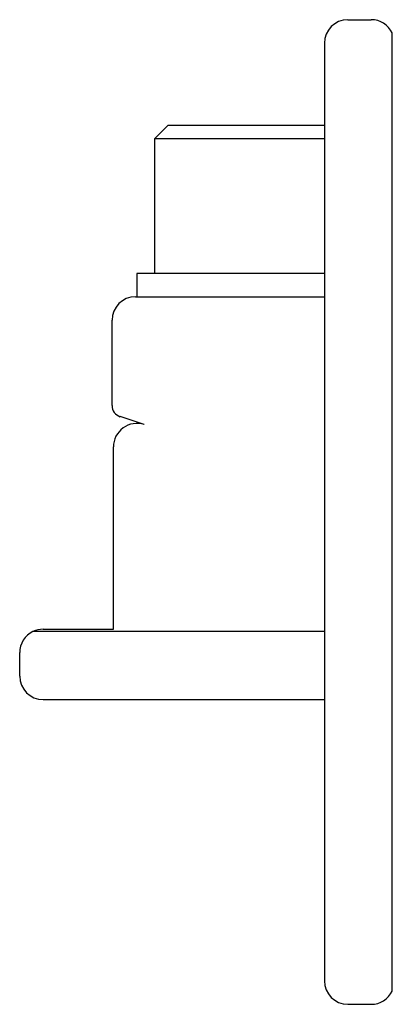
# Model space of a CAD drawing. Header units: millimetres. Extents: x 16 to 683, y 16 to 524.
# Tile 7 of 18: x 76 to 92, y 189 to 231. Entities that reach past the tile are written whole.
import ezdxf

# ---------------------------------------------------------------- set-up
doc = ezdxf.new("R2010")
doc.units = ezdxf.units.MM
doc.header["$LTSCALE"] = 2.5

msp = doc.modelspace()

# ---------------------------------------------------------------- linework, layer by layer
for p, q in [((90.255, 230.994), (91.255, 230.994)), ((92.155, 189.558), (92.155, 230.43)), ((89.255, 229.994), (89.255, 189.994)), ((82.572, 226.474), (82.005, 225.907)), ((89.255, 226.474), (82.572, 226.474)), ((82.005, 225.907), (82.005, 220.174)), ((89.255, 225.907), (82.005, 225.907)), ((81.255, 220.174), (81.255, 219.174)), ((89.255, 220.174), (81.255, 220.174)), ((81.195, 219.174), (89.255, 219.174)), ((80.195, 214.535), (80.195, 218.174)), ((81.569, 213.721), (80.539, 214.061)), ((80.255, 204.994), (80.255, 212.771)), ((77.255, 204.994), (80.255, 204.994)), ((89.255, 204.894), (76.819, 204.894)), ((76.255, 202.994), (76.255, 203.994)), ((77.255, 201.994), (89.255, 201.994)), ((90.255, 188.994), (91.255, 188.994))]:
    msp.add_line(p, q)
for centre, radius, start, end in [((90.255, 229.994), 1, 90, 180), ((91.255, 229.994), 1, 25.8419, 90), ((81.195, 218.174), 1, 90, 180), ((80.695, 214.535), 0.5, 180, 251.7371), ((81.255, 212.771), 1, 71.7371, 180), ((77.255, 203.994), 1, 90, 115.8419), ((77.255, 203.994), 1, 115.8419, 180), ((77.255, 202.994), 1, 180, 270), ((90.255, 189.994), 1, 180, 270), ((91.255, 189.994), 1, 270, 334.1581)]:
    msp.add_arc(centre, radius, start, end)

doc.saveas('drawing.dxf')
